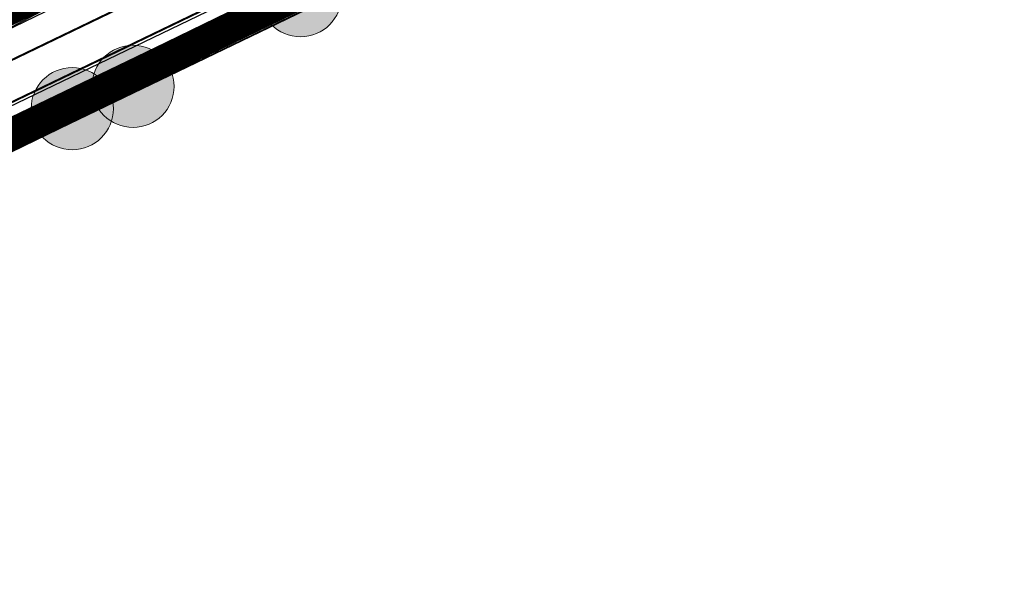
# Model space of a CAD drawing. Header units: metres. Extents: x 163628 to 167855, y 402678 to 405435.
# Tile 190 of 256: x 164858 to 164906, y 403569 to 403596. Entities that reach past the tile are written whole.
import ezdxf

# ---------------------------------------------------------------- set-up
doc = ezdxf.new("R2010")
doc.units = ezdxf.units.M
doc.linetypes.add('X-CA190022.004-UO-DWM_Snelfietsroute$0$1-2', pattern=[3, 0, -2, 1])
doc.layers.get('0').update_dxf_attribs({"lineweight": 25})
for name, color, linetype, lineweight in [('X-CA190022.004-UO-BGT_Ondergrond$0$GE_261_OSHHek_Lijn_GEM', 253, 'X-CA190022.004-UO-BGT_Ondergrond$0$Hekwerk', 9), ('X-CA190022.004-UO-BGT_Ondergrond$0$GE_316_WGDFietspad_Vlak_GEM', 253, 'Continuous', 9), ('X-CA190022.004-UO-BGT_Ondergrond$0$GE_367_OWGBerm_groenvoorziening_grasenk_GEM', 253, 'Continuous', 9), ('X-CA190022.004-UO-BGT_Ondergrond$0$GE_476_BTDGraslandagrarisch_Vlak_GEM', 253, 'Continuous', 9), ('X-CA190022.004-UO-DWM_Beplanting$0$B-WE-GR-BOOM-S AFKOMSTIG UIT BGT', 252, 'Continuous', 0), ('X-CA190022.004-UO-DWM_Snelfietsroute$0$B-WE-VH-KANTVERHARDING-G', 125, 'Continuous', 25), ('X-CA190022.004-UO-DWM_Snelfietsroute$0$N-WE-GW-BERM-G', 125, 'Continuous', 25), ('X-CA190022.004-UO-DWM_Snelfietsroute$0$N-WE-VW-MARKERING_LANGS_STREEP_12-G', 7, 'X-CA190022.004-UO-DWM_Snelfietsroute$0$1-2', 35), ('X-CA190022.004-UO-DWM_Snelfietsroute$0$N-WE-VW-MARKERING_LANGS_STREEP_DOORGETROKKEN_010-G', 125, 'Continuous', 25), ('X-CA190022.004-UO-GZM_Werkgrens_v0.1$0$N-WE-KG-GRENS_SYSTEEMGRENS-G', 7, 'X-CA190022.004-UO-GZM_Werkgrens_v0.1$0$KG-OG', 35), ('X-CA190022.004-UO-KAD_Percelen$0$B-WE-KG-GRENS_PERCEEL-GV', 150, 'Continuous', 9), ('X-CA190022.004-UO-WHM_Riolering gemeente - drukleidingen_v0.1$0$Riool_onder_druk_pvc_leidingen_400_hgml', 214, 'X-CA190022.004-UO-WHM_Riolering gemeente - drukleidingen_v0.1$0$1-200 PERSLEIDING', 25)]:
    doc.layers.add(name, color=color, linetype=linetype, lineweight=lineweight)
doc.layers.add('X-CA190022.004-UO-DWM_Beplanting$0$B-WE-GR-BOOM-S AFKOMSTIG UIT BOMENBESTAND GEMEENTE', color=252, linetype='Continuous')
doc.layers.add('X-CA190022.004-UO-DWM_Beplanting$0$N-GV-GR-GRAS-A-200', color=7, linetype='Continuous')
for name, color, linetype, lineweight, transparency in [('X-CA190022.004-UO-KL_Wenstracé_v0.3$0$N-WE-KL-TRACE_WENSTRACE-G 1.5m', 24, 'Continuous', 35, 0.6), ('X-CA190022.004-UO-KLIC$0$B-WE-KL-ET_LS-G', 42, 'X-CA190022.004-UO-KLIC$0$1-200 LAAGSPANNING', 0, 0.25), ('X-CA190022.004-UO-KLIC$0$B-WE-KL-ET_LS_DUCT-G', 42, 'X-CA190022.004-UO-KLIC$0$1-200 LAAGSPANNING', 0, 0.25), ('X-CA190022.004-UO-KLIC$0$B-WE-KL-ET_LS_KABELBED-G', 42, 'X-CA190022.004-UO-KLIC$0$1-200 LAAGSPANNING', 0, 0.25)]:
    doc.layers.add(name, color=color, linetype=linetype, lineweight=lineweight, transparency=transparency)
doc.styles.add('X-CA190022.004-UO-KLIC$0$NLCS-ISO', font='NLCS-ISO.ttf')
doc.styles.add('X-CA190022.004-UO-WHM_Riolering gemeente - drukleidingen_v0.1$0$NLCS-ISO', font='NLCS-ISO.ttf')
doc.linetypes.add('X-CA190022.004-UO-BGT_Ondergrond$0$Hekwerk', pattern='A,5,-1.5,[2,dgnlstyle-Veghel.shx,S=0.007937,R=0,X=0,Y=0],-1.5', length=8)
doc.linetypes.add('X-CA190022.004-UO-GZM_Werkgrens_v0.1$0$KG-OG', pattern='A,5.5,-1.5,[2,NLCS.SHX,S=0.5,R=0,X=0,Y=0],-1.5', length=8.5)
doc.linetypes.add('X-CA190022.004-UO-KLIC$0$1-200 LAAGSPANNING', pattern='A,1.5,-0.6,["LS",X-CA190022.004-UO-KLIC$0$NLCS-ISO,S=0.24,R=0,X=-0.45,Y=-0.12],-0.05', length=2.15)
doc.linetypes.add('X-CA190022.004-UO-WHM_Riolering gemeente - drukleidingen_v0.1$0$1-200 PERSLEIDING', pattern='A,1.5,-0.6,["PERS",X-CA190022.004-UO-WHM_Riolering gemeente - drukleidingen_v0.1$0$NLCS-ISO,S=0.24,R=0,X=-0.5,Y=-0.12],-0.65', length=2.75)

# ---------------------------------------------------------------- blocks, each defined once
blk = doc.blocks.new('X-CA190022.004-UO-DWM_Beplanting$0$SGR-BOOM_01-SO')
at = {"linetype": 'ByBlock', "lineweight": 18}
h = blk.add_hatch(color=0, dxfattribs=at)
h.dxf.hatch_style = 1
edge = h.paths.add_edge_path()
edge.add_arc((0, 0), 0.25, 0, 360)
at = {"color": 0, "linetype": 'ByBlock', "lineweight": 18}
for radius in [2, 0.25]:
    blk.add_circle((0, 0), radius, dxfattribs=at)
blk = doc.blocks.new('X-CA190022.004-UO-DWM_Beplanting$0$IMGEOBoom')
at = {"transparency": 33554457}
h = blk.add_hatch(color=256, dxfattribs=at)
h.dxf.hatch_style = 1
edge = h.paths.add_edge_path()
edge.add_arc((0, 0), 100, 0, 360)
edge = h.paths.add_edge_path(flags=17)
edge.add_arc((0, 0), 12.5, 0, 360)
h = blk.add_hatch()
h.set_pattern_fill('ANGLE', color=256)
h.set_pattern_definition([(0, (0, 0), (0, 6.985), [5.08, -1.905]), (90, (0, 0), (-6.985, 4e-16), [5.08, -1.905])])
edge = h.paths.add_edge_path(flags=17)
edge.add_arc((0, 0), 12.5, 0, 360)
at = {"layer": 'X-CA190022.004-UO-DWM_Beplanting$0$N-GV-GR-GRAS-A-200'}
h = blk.add_hatch(color=256, dxfattribs=at)
h.dxf.hatch_style = 1
edge = h.paths.add_edge_path(flags=17)
edge.add_arc((0, 0), 12.5, 0, 360)
at = {"xscale": 50, "yscale": 50, "zscale": 50}
blk.add_blockref('X-CA190022.004-UO-DWM_Beplanting$0$SGR-BOOM_01-SO', (0, 0), dxfattribs=at)

msp = doc.modelspace()

# ---------------------------------------------------------------- linework, layer by layer
at = {"layer": 'X-CA190022.004-UO-BGT_Ondergrond$0$GE_261_OSHHek_Lijn_GEM'}
msp.add_line((164853.84, 403588.034), (164894.042, 403607.59), dxfattribs=at)
at = {"layer": 'X-CA190022.004-UO-BGT_Ondergrond$0$GE_316_WGDFietspad_Vlak_GEM', "flags": 128}
for points in [[(164816.029, 403574.659), (164818.92, 403577.18), (164889.73, 403611.47), (164928.718, 403630.232), (165052.461, 403689.781), (165053.915, 403686.762)], [(165053.915, 403686.762), (164930.224, 403627.122), (164897.083, 403611.142), (164822.788, 403575.32)]]:
    msp.add_lwpolyline(points, dxfattribs=at)
at = {"layer": 'X-CA190022.004-UO-BGT_Ondergrond$0$GE_367_OWGBerm_groenvoorziening_grasenk_GEM', "flags": 128}
for points in [[(165184.537, 403753.109), (165183.831, 403752.85), (165132.711, 403728.4), (165052.461, 403689.781), (164928.718, 403630.232), (164889.73, 403611.47), (164818.92, 403577.18), (164816.029, 403574.659)], [(164822.788, 403575.32), (164897.083, 403611.142), (164898.003, 403609.583), (164894.042, 403607.59)], [(164894.042, 403607.59), (164853.84, 403588.034), (164832.047, 403577.565), (164822.431, 403572.962), (164815.7, 403561.975), (164812.075, 403556.422), (164811.274, 403557.307), (164812.565, 403559.008), (164814.07, 403562.025), (164814.789, 403563.951), (164815.79, 403566.84), (164816.034, 403567.544), (164816.352, 403568.462)]]:
    msp.add_lwpolyline(points, dxfattribs=at)
at = {"layer": 'X-CA190022.004-UO-BGT_Ondergrond$0$GE_476_BTDGraslandagrarisch_Vlak_GEM', "flags": 128}
msp.add_lwpolyline([(164815.7, 403561.975), (164822.431, 403572.962), (164832.047, 403577.565), (164853.84, 403588.034), (164894.042, 403607.59), (164898.003, 403609.583), (164926.203, 403570.84), (164927.892, 403568.525)], dxfattribs=at)
at = {"layer": 'X-CA190022.004-UO-DWM_Snelfietsroute$0$B-WE-VH-KANTVERHARDING-G', "flags": 128}
for points in [[(164822.317, 403578.825), (164825.13, 403580.187), (164889.73, 403611.47), (164928.718, 403630.232), (165052.461, 403689.781), (165132.711, 403728.4), (165164.017, 403743.373)], [(165165.498, 403740.315), (165122.291, 403719.73), (165053.915, 403686.762), (164930.224, 403627.122), (164897.083, 403611.142), (164823.78, 403575.798)]]:
    msp.add_lwpolyline(points, dxfattribs=at)
at = {"layer": 'X-CA190022.004-UO-DWM_Snelfietsroute$0$N-WE-GW-BERM-G', "flags": 128}
msp.add_lwpolyline([(164807.522, 403558.409), (164809.535, 403559.916, 0.087199), (164816.289, 403567.107, -0.136189), (164824.934, 403574.689), (164897.734, 403609.791), (164930.876, 403625.771), (165054.566, 403685.411), (165122.939, 403718.377), (165180.277, 403745.695, -0.027628), (165182.474, 403746.596), (165187.245, 403749.496)], format="xyb", dxfattribs=at)
at = {"layer": 'X-CA190022.004-UO-DWM_Snelfietsroute$0$N-WE-VW-MARKERING_LANGS_STREEP_12-G', "linetype": 'X-CA190022.004-UO-DWM_Snelfietsroute$0$1-2', "const_width": 0.1, "flags": 128}
msp.add_lwpolyline([(164831.945, 403581.956), (164896.214, 403612.944), (164929.355, 403628.924), (165053.046, 403688.564), (165121.427, 403721.534), (165178.772, 403748.854, -0.027628), (165181.326, 403749.902), (165186.393, 403751.662)], format="xyb", dxfattribs=at)
at = {"layer": 'X-CA190022.004-UO-DWM_Snelfietsroute$0$N-WE-VW-MARKERING_LANGS_STREEP_DOORGETROKKEN_010-G', "const_width": 0.1, "flags": 128}
msp.add_lwpolyline([(164812.023, 403564.347, 0.043517), (164814.909, 403568.012, -0.136189), (164824.217, 403576.176), (164897.018, 403611.277), (164930.159, 403627.257), (165053.85, 403686.897), (165122.226, 403719.865), (165179.567, 403747.184, -0.027628), (165181.933, 403748.155), (165187, 403749.914)], format="xyb", dxfattribs=at)
at = {"layer": 'X-CA190022.004-UO-GZM_Werkgrens_v0.1$0$N-WE-KG-GRENS_SYSTEEMGRENS-G', "ltscale": 0.2, "flags": 128}
msp.add_lwpolyline([(164202.447, 403276.261, -0.007014), (164204.684, 403278.194), (164207.732, 403280.631), (164216.351, 403287.471), (164219.004, 403289.434), (164219.375, 403289.729), (164237.184, 403303.185), (164244.587, 403308.605), (164248.73, 403311.638), (164253.977, 403315.367), (164261.175, 403320.48), (164269.682, 403326.324), (164277.478, 403331.538), (164300.139, 403346.153), (164322.964, 403359.926), (164334.073, 403366.292), (164351.665, 403375.797), (164373.742, 403387.55), (164399.95, 403400.464), (164429.28, 403414.743), (164430.124, 403415.141), (164430.948, 403415.506), (164431.777, 403415.846), (164432.615, 403416.161), (164433.462, 403416.453), (164434.316, 403416.72), (164435.176, 403416.962), (164436.043, 403417.179), (164436.306, 403417.259, -0.099821), (164451.982, 403417.179, 0.131087), (164471.53, 403420.948), (164482.533, 403426.243), (164490.693, 403418.8), (164492.586, 403419.707), (164495.404, 403416.53, -0.0101), (164498.074, 403413.536), (164499.385, 403412.005), (164502.276, 403408.653), (164509.274, 403412.948), (164511.768, 403416.461), (164509.186, 403420.201, -0.175036), (164509.321, 403422.135, -0.180129), (164510.517, 403423.431), (164518.825, 403427.315), (164545.03, 403439.927), (164571.695, 403452.754), (164577.955, 403456.064), (164591.472, 403464.142), (164595.446, 403466.159), (164599.431, 403468.182), (164600.854, 403468.863), (164605.94, 403471.242), (164622.016, 403477.758), (164627.273, 403479.889), (164631.947, 403481.905), (164633.267, 403482.539, 0.084778), (164642.609, 403485.38), (164759.332, 403541.386), (164770.974, 403544.815), (164773.272, 403545.397), (164787.887, 403542.29), (164789.899, 403542.38), (164793.252, 403543.048), (164800.24, 403546.814), (164803.671, 403549.366), (164804.774, 403550.36), (164806.983, 403547.387), (164807.907, 403546.199), (164811.87, 403549.281), (164810.953, 403550.46), (164809.512, 403552.406), (164808.343, 403553.575), (164810.024, 403555.089), (164807.827, 403558.012), (164809.834, 403559.516, 0.087199), (164816.707, 403566.833, -0.136189), (164825.151, 403574.239), (164897.952, 403609.34), (164931.093, 403625.32), (165054.784, 403684.96), (165123.155, 403717.926), (165148.566, 403730.033), (165175.654, 403740.478), (165188.146, 403744.824), (165187.632, 403748.092), (165185.258, 403754.932), (165180.038, 403753.689, 0.027846), (165177.051, 403752.466), (165119.698, 403725.141), (165051.309, 403692.167), (164927.618, 403632.527), (164894.477, 403616.547), (164821.676, 403581.445, 0.136189), (164810.016, 403571.218, -0.087199), (164805.039, 403565.919), (164803.02, 403564.408), (164799.415, 403569.204), (164798.615, 403568.604), (164797.815, 403568.006), (164797.216, 403568.806), (164793.371, 403565.926), (164793.97, 403565.126), (164792.376, 403563.932), (164795.885, 403559.064, -0.201548), (164780.097, 403554.057, 0.075656), (164771.169, 403553.982, -0.009755), (164764.075, 403552.536), (164754.286, 403547.799), (164747.474, 403544.606), (164708.34, 403525.583), (164686.218, 403515.365), (164675.148, 403509.865), (164663.524, 403504.258), (164644.327, 403495.071), (164639.493, 403492.723), (164638.201, 403492.127, -0.201818), (164621.846, 403491.8, 0.209498), (164598.58, 403490.973), (164556.157, 403470.566), (164536.299, 403461.008), (164516.318, 403451.408), (164508.232, 403447.512), (164500.187, 403443.642), (164497.203, 403443.008), (164495.09, 403442.274, 0.130794), (164492.913, 403444.811), (164488.435, 403447.885), (164494.899, 403449.835), (164490.315, 403452.233), (164484.484, 403450.597, -0.076427), (164479.748, 403454.723), (164478.799, 403455.857), (164474.918, 403452.962), (164457.343, 403473.566), (164451.257, 403468.374), (164465.519, 403451.653, -0.484297), (164464.817, 403448.113), (164461.416, 403446.394), (164463.893, 403441.77), (164464.916, 403439.614), (164433.017, 403424.683, 0.05166), (164425.3, 403421.703), (164396.431, 403407.648), (164370.094, 403394.67), (164347.884, 403382.848), (164330.182, 403373.283), (164318.908, 403366.822), (164295.903, 403352.941), (164273.086, 403338.225), (164265.193, 403332.947), (164256.594, 403327.039), (164249.344, 403321.888), (164244.05, 403318.127), (164239.86, 403315.06), (164232.409, 403309.604), (164214.476, 403296.054), (164201.289, 403285.589, 0.012131), (164197.414, 403282.357)], format="xyb", close=True, dxfattribs=at)
at = {"layer": 'X-CA190022.004-UO-KAD_Percelen$0$B-WE-KG-GRENS_PERCEEL-GV', "flags": 128}
for points in [[(164812.884, 403553.196), (164817.529, 403559.372), (164818.291, 403564.405), (164819.546, 403567.881), (164822.987, 403573.331), (164900.08, 403610.457), (164894.973, 403617.537), (164799.538, 403571.715)], [(164819.546, 403567.881), (164818.291, 403564.405), (164817.529, 403559.372), (164812.884, 403553.196), (164819.424, 403544.122), (164847.738, 403505.918), (164850.36, 403503.946), (164853.636, 403502.187), (164880.122, 403492.516), (164891.81, 403488.06), (164921.88, 403477.54), (164929.892, 403473.773), (164913.679, 403519.457), (164902.78, 403561.659), (164930.713, 403568.012), (164926.596, 403575.181), (164900.08, 403610.457), (164822.987, 403573.331)]]:
    msp.add_lwpolyline(points, close=True, dxfattribs=at)
at = {"layer": 'X-CA190022.004-UO-KL_Wenstracé_v0.3$0$N-WE-KL-TRACE_WENSTRACE-G 1.5m', "lineweight": 18, "ltscale": 0.2, "const_width": 1.5}
for points in [[(164803.14, 403562.936), (164805.788, 403564.919, 0.080818), (164810.746, 403570.065, -0.128794), (164821.418, 403579.223), (164890.74, 403612.966, -0.001476), (164943.908, 403638.652), (165110.153, 403718.363, 0.00021), (165117.714, 403721.992), (165181.815, 403752.793, -0.028459), (165184.733, 403753.996), (165185.575, 403754.289)], [(164806.445, 403558.539), (164809.085, 403560.516, 0.080818), (164815.268, 403566.935, -0.128794), (164823.826, 403574.278), (164893.148, 403608.021, -0.001476), (164946.286, 403633.693), (165112.531, 403713.403, 0.00021), (165120.096, 403717.035), (165184.197, 403747.836, -0.028459), (165186.536, 403748.8), (165187.385, 403749.095)]]:
    msp.add_lwpolyline(points, format="xyb", dxfattribs=at)
at = {"layer": 'X-CA190022.004-UO-KLIC$0$B-WE-KL-ET_LS-G'}
msp.add_lwpolyline([(164848.516, 403587.191), (164862.919, 403594.125), (164866.523, 403595.86), (164869.137, 403597.118), (164872.741, 403598.853), (164875.355, 403600.112), (164878.959, 403601.847), (164881.733, 403603.184), (164885.337, 403604.919), (164888.153, 403606.273), (164891.757, 403608.009), (164892.178, 403608.202), (164894.522, 403609.274), (164898.126, 403611.01), (164900.997, 403612.427), (164904.601, 403614.162), (164924.939, 403623.955), (164957.143, 403639.338)], dxfattribs=at)
at = {"layer": 'X-CA190022.004-UO-KLIC$0$B-WE-KL-ET_LS_DUCT-G'}
msp.add_lwpolyline([(164862.919, 403594.125), (164866.523, 403595.86)], dxfattribs=at)
at = {"layer": 'X-CA190022.004-UO-KLIC$0$B-WE-KL-ET_LS_KABELBED-G'}
for points in [[(164866.523, 403595.86), (164869.137, 403597.118)], [(164862.919, 403594.125), (164866.523, 403595.86)], [(164848.516, 403587.191), (164862.919, 403594.125)]]:
    msp.add_lwpolyline(points, dxfattribs=at)
at = {"layer": 'X-CA190022.004-UO-WHM_Riolering gemeente - drukleidingen_v0.1$0$Riool_onder_druk_pvc_leidingen_400_hgml', "flags": 128}
msp.add_lwpolyline([(164811.92, 403570.048), (164816.272, 403573.216), (164821.76, 403577.408), (164831.424, 403582.112), (164860.992, 403597.76), (164909.712, 403621.824), (164940.448, 403636.512)], dxfattribs=at)

# ---------------------------------------------------------------- block references
at = {"layer": 'X-CA190022.004-UO-DWM_Beplanting$0$B-WE-GR-BOOM-S AFKOMSTIG UIT BGT', "xscale": 0.02, "yscale": 0.02, "zscale": 0.02}
for p in [(164871.36, 403597.32), (164863.208, 403592.902)]:
    msp.add_blockref('X-CA190022.004-UO-DWM_Beplanting$0$IMGEOBoom', p, dxfattribs=at)
at = {"layer": 'X-CA190022.004-UO-DWM_Beplanting$0$B-WE-GR-BOOM-S AFKOMSTIG UIT BOMENBESTAND GEMEENTE', "xscale": 0.02, "yscale": 0.02, "zscale": 0.02}
for p in [(164871.36, 403597.32), (164863.208, 403592.902), (164860.252, 403591.815)]:
    msp.add_blockref('X-CA190022.004-UO-DWM_Beplanting$0$IMGEOBoom', p, dxfattribs=at)

doc.saveas('drawing.dxf')
